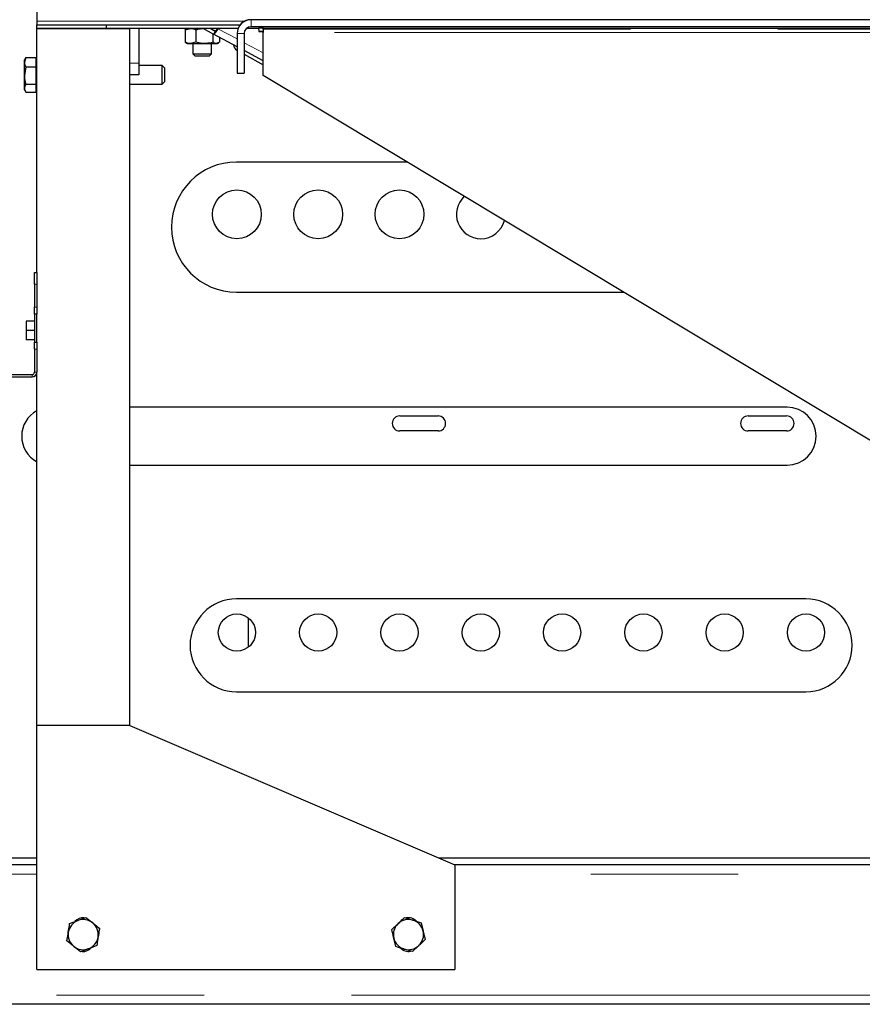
# Model space of a CAD drawing. Header units: millimetres. Extents: x 31 to 245, y 68 to 148.
# Tile 24 of 72: x 101 to 108, y 70 to 78. Entities that reach past the tile are written whole.
import ezdxf

# ---------------------------------------------------------------- set-up
doc = ezdxf.new("R2010")
doc.units = ezdxf.units.MM
doc.linetypes.add('PHANTOM', pattern=[12.7, 6.35, -1.27, 1.27, -1.27, 1.27, -1.27])

msp = doc.modelspace()

# ---------------------------------------------------------------- linework, layer by layer
at = {"color": 7, "linetype": 'Continuous', "lineweight": 25}
for p, q in [((100.8287, 78.8159), (100.8287, 78.3959)), ((100.8287, 78.3959), (100.8287, 78.3659)), ((118.5937, 78.4098), (102.6737, 78.4098)), ((100.8287, 78.3659), (101.4287, 78.3658)), ((100.8287, 78.3659), (100.8287, 78.3659)), ((100.8287, 78.3359), (100.8287, 78.3659)), ((100.8287, 78.3359), (101.4287, 78.3358)), ((100.8287, 76.2348), (100.8287, 78.3348)), ((100.8287, 78.3348), (100.9087, 78.3348)), ((100.8956, 78.3359), (100.9087, 78.3348)), ((100.9087, 78.3348), (101.5487, 78.3348)), ((101.4287, 78.3658), (102.5797, 78.3658)), ((101.4287, 78.3358), (101.4287, 78.3658)), ((101.4287, 78.3358), (102.5623, 78.3358)), ((101.5487, 78.3348), (101.5616, 78.3358)), ((101.5487, 78.3348), (101.6287, 78.3348)), ((101.6287, 78.3358), (101.6287, 78.3348)), ((101.6287, 72.3348), (101.6287, 78.3348)), ((101.7087, 78.3358), (101.7087, 78.0348)), ((102.2614, 78.3348), (101.7087, 78.3348)), ((102.0967, 78.3348), (102.0967, 78.3348)), ((102.0967, 78.3348), (102.1107, 78.3348)), ((102.105, 78.3232), (102.1511, 78.3348)), ((102.1133, 78.3268), (102.105, 78.3232)), ((102.105, 78.3232), (102.105, 78.2164)), ((102.1107, 78.3348), (102.2614, 78.3348)), ((102.1237, 78.3348), (102.1125, 78.3283)), ((102.1971, 78.3232), (102.1971, 78.2164)), ((102.2595, 78.3358), (102.3503, 78.2849)), ((102.3208, 78.3358), (102.3644, 78.3113)), ((102.3834, 78.3351), (102.3838, 78.3358)), ((102.3883, 78.3324), (102.3901, 78.3358)), ((102.6352, 78.3358), (102.7388, 78.3358)), ((118.5937, 78.3498), (102.6737, 78.3498)), ((102.7387, 78.3384), (102.7787, 78.3396)), ((102.7387, 78.3384), (102.7396, 78.3084)), ((102.7787, 78.3348), (102.7787, 78.3498)), ((118.6335, 78.3348), (102.7787, 78.3348)), ((102.7787, 78.3279), (102.7787, 78.3348)), ((102.7787, 78.3279), (102.7787, 78.301)), ((103.0937, 78.3333), (103.0937, 78.3314)), ((103.2237, 78.3314), (103.2237, 78.3333)), ((105.3837, 78.3333), (105.3837, 78.3314)), ((105.5137, 78.3314), (105.5137, 78.3333)), ((102.3458, 78.2874), (102.3458, 78.2164)), ((102.5537, 78.176), (102.3503, 78.2849)), ((102.4024, 78.257), (102.4024, 78.2164)), ((102.5537, 78.2898), (102.5537, 78.2913)), ((102.5537, 78.2898), (102.5537, 77.9498)), ((102.6137, 78.2898), (102.6137, 77.9498)), ((102.7396, 78.3084), (102.7787, 78.3096)), ((102.7787, 78.3094), (102.7396, 78.3084)), ((102.7787, 77.9298), (102.7787, 78.301)), ((102.105, 78.2164), (102.1133, 78.213)), ((102.1124, 78.2113), (102.1237, 78.2048)), ((102.1237, 78.2048), (102.1511, 78.2048)), ((102.1971, 78.2164), (102.1511, 78.2048)), ((102.1511, 78.2048), (102.2715, 78.2048)), ((102.1737, 78.2048), (102.1737, 78.1148)), ((102.2715, 78.2048), (102.3741, 78.2048)), ((102.3337, 78.1148), (102.3337, 78.2048)), ((102.4024, 78.2164), (102.3741, 78.2048)), ((102.3741, 78.2048), (102.3837, 78.2048)), ((102.3837, 78.2048), (102.3951, 78.2113)), ((102.5516, 78.1471), (102.5537, 78.1459)), ((102.7787, 78.0555), (102.6137, 78.1438)), ((100.7343, 78.0847), (100.7227, 78.0442)), ((100.7321, 78.081), (100.7227, 78.0648)), ((100.7227, 78.0442), (100.7227, 78.0648)), ((100.7326, 78.0806), (100.7343, 78.0847)), ((100.7343, 78.0847), (100.8227, 78.0847)), ((100.8227, 78.0442), (100.8227, 78.0847)), ((100.8287, 78.0648), (100.8227, 78.0648)), ((102.1737, 78.1148), (102.1937, 78.0948)), ((102.1737, 78.1148), (102.3337, 78.1148)), ((102.3137, 78.0948), (102.1937, 78.0948)), ((102.3137, 78.0948), (102.3337, 78.1148)), ((102.6137, 78.1123), (102.7787, 78.0201)), ((100.7227, 77.9286), (100.7227, 78.0442)), ((100.7343, 78.0036), (100.7227, 77.9286)), ((100.7343, 78.0036), (100.8227, 78.0036)), ((100.8227, 78.0036), (100.8227, 78.0442)), ((100.8227, 77.9286), (100.8227, 78.0036)), ((101.7087, 78.0348), (101.7087, 77.9348)), ((101.9087, 78.0148), (101.7087, 78.0148)), ((101.9287, 77.9948), (101.9087, 78.0148)), ((101.9087, 77.8548), (101.9087, 78.0148)), ((101.9287, 77.9948), (101.9287, 77.8748)), ((100.7227, 77.8192), (100.7227, 77.9286)), ((100.8227, 77.8536), (100.8227, 77.9286)), ((101.7087, 77.9348), (101.6287, 77.9348)), ((102.5537, 77.9498), (102.6137, 77.9498)), ((109.3987, 73.9511), (102.7787, 77.9298)), ((100.7227, 77.8048), (100.7227, 77.8192)), ((100.7227, 77.8048), (100.7321, 77.7885)), ((100.7343, 77.8536), (100.8227, 77.8536)), ((100.8227, 77.8192), (100.8227, 77.8536)), ((100.8227, 77.7848), (100.8227, 77.8192)), ((100.8227, 77.8048), (100.8287, 77.8048)), ((101.6287, 77.8548), (101.9087, 77.8548)), ((101.9087, 77.8548), (101.9287, 77.8748)), ((100.7343, 77.7848), (100.8227, 77.7848)), ((104.0183, 77.1848), (102.5487, 77.1848)), ((100.8087, 76.2348), (100.8287, 76.2348)), ((100.8087, 76.1348), (100.8087, 76.2348)), ((100.8287, 76.2348), (100.8287, 76.1348)), ((100.8087, 76.1348), (100.8087, 75.9348)), ((100.8287, 76.1348), (100.8287, 75.9348)), ((102.5487, 76.0648), (105.8818, 76.0648)), ((100.8087, 75.8748), (100.8087, 75.9348)), ((100.8287, 75.8748), (100.8087, 75.8748)), ((100.8087, 75.8748), (100.8087, 75.6348)), ((100.8287, 75.9348), (100.8287, 75.8748)), ((100.8287, 75.6348), (100.8287, 75.8748)), ((100.7387, 75.8148), (100.7387, 75.7348)), ((100.8087, 75.8148), (100.7387, 75.8148)), ((100.8087, 75.7348), (100.7387, 75.7348)), ((100.7387, 75.7348), (100.7387, 75.6548)), ((100.8087, 75.6548), (100.7387, 75.6548)), ((100.8087, 75.6348), (100.8287, 75.6348)), ((100.8087, 75.5748), (100.8087, 75.6348)), ((100.8287, 75.6348), (100.8287, 75.5748)), ((100.8087, 75.5748), (100.8087, 75.3748)), ((100.8287, 75.5748), (100.8287, 75.3748)), ((100.0887, 75.3548), (100.7887, 75.3548)), ((100.8287, 72.3348), (100.8287, 75.3748)), ((100.0887, 75.3348), (100.7887, 75.3348)), ((107.2887, 75.0748), (101.6287, 75.0748)), ((103.9537, 74.9998), (104.2837, 74.9998)), ((106.9537, 74.9998), (107.2837, 74.9998)), ((104.2837, 74.8698), (103.9537, 74.8698)), ((107.2837, 74.8698), (106.9537, 74.8698)), ((101.6287, 74.5748), (107.2887, 74.5748)), ((107.4487, 73.4248), (102.5487, 73.4248)), ((102.6487, 73.262), (102.6487, 73.0075)), ((102.5487, 72.6248), (107.4487, 72.6248)), ((101.6287, 72.3348), (100.8287, 72.3348)), ((100.8287, 70.2348), (100.8287, 72.3348)), ((101.6287, 72.3348), (104.4287, 71.1348)), ((98.8687, 71.1948), (100.8287, 71.1948)), ((104.2887, 71.1948), (114.8687, 71.1948)), ((100.8287, 71.1348), (98.8687, 71.1348)), ((104.4287, 71.1348), (104.4287, 70.2348)), ((117.0287, 71.1348), (104.4287, 71.1348)), ((101.2519, 70.6831), (101.3104, 70.636)), ((101.1119, 70.629), (101.1819, 70.6561)), ((103.9946, 70.681), (104.0665, 70.6592)), ((104.1383, 70.6374), (104.1553, 70.5643)), ((101.2055, 70.3865), (101.1471, 70.4336)), ((101.3456, 70.4405), (101.2756, 70.4135)), ((103.9192, 70.4322), (103.9021, 70.5053)), ((104.0628, 70.3886), (103.991, 70.4104)), ((100.8287, 70.2348), (104.4287, 70.2348)), ((122.5887, 69.9348), (98.8687, 69.9348))]:
    msp.add_line(p, q, dxfattribs=at)
at = {"color": 8, "linetype": 'PHANTOM', "lineweight": 18}
for p, q in [((100.8287, 78.3959), (102.6149, 78.3959)), ((102.6737, 78.4098), (102.6737, 78.4113)), ((102.6737, 78.4098), (102.6737, 78.3498)), ((100.8287, 78.3659), (102.5797, 78.3659)), ((102.3678, 78.3126), (102.3245, 78.3358)), ((102.3503, 78.2849), (102.3644, 78.3113)), ((102.3834, 78.3351), (102.3883, 78.3324)), ((102.5537, 78.2438), (102.3883, 78.3324)), ((118.6401, 78.3279), (102.7787, 78.3279)), ((102.5537, 78.2898), (102.6137, 78.2898)), ((109.7412, 78.301), (102.7787, 78.301)), ((102.7787, 78.1233), (102.6137, 78.2117)), ((101.7087, 78.0348), (101.6287, 78.0348)), ((100.8287, 76.1348), (100.8087, 76.1348)), ((100.8087, 75.9348), (100.8287, 75.9348)), ((100.8287, 75.5748), (100.8087, 75.5748)), ((100.7887, 75.3348), (100.7887, 75.3548)), ((100.8087, 75.3748), (100.8287, 75.3748)), ((100.8287, 71.0548), (98.8687, 71.0548)), ((117.0287, 71.0548), (104.4287, 71.0548)), ((122.5887, 70.0148), (98.8687, 70.0148))]:
    msp.add_line(p, q, dxfattribs=at)
at = {"color": 7, "linetype": 'Continuous', "lineweight": 25}
for centre, radius in [((102.5517, 76.7348), 0.21), ((103.2517, 76.7348), 0.21), ((103.9517, 76.7348), 0.21), ((102.5517, 73.1348), 0.16), ((103.2517, 73.1348), 0.16), ((103.9517, 73.1348), 0.16), ((104.6517, 73.1348), 0.16), ((105.3517, 73.1348), 0.16), ((106.0517, 73.1348), 0.16), ((106.7517, 73.1348), 0.16), ((107.4517, 73.1348), 0.16)]:
    msp.add_circle(centre, radius, dxfattribs=at)
for centre, radius, start, end in [((102.6737, 78.2913), 0.12, 89.99972, 179.99999), ((102.6737, 78.2898), 0.12, 89.99972, 180.00028), ((102.3034, 78.3614), 0.0897, 301.48189, 341.12218), ((102.341, 78.3496), 0.0448, 301.48334, 341.12231), ((102.6737, 78.2898), 0.06, 90.00033, 179.99967), ((103.1587, 75.9247), 2.4095, 88.45417, 91.54583), ((103.1587, 80.7419), 2.4114, 268.45539, 271.54461), ((105.4487, 75.9247), 2.4095, 88.45417, 91.54583), ((105.4487, 80.7419), 2.4114, 268.45539, 271.54461), ((102.5793, 78.1984), 0.0584, 184.93938, 241.66482), ((102.5487, 76.6248), 0.56, 90, 270), ((104.6517, 76.7348), 0.21, 132.57002, 270), ((104.6517, 76.7348), 0.21, 270, 345.4172), ((100.7887, 75.3748), 0.04, 270, 0), ((100.7887, 75.3748), 0.02, 270, 0), ((100.9487, 74.8248), 0.25, 118.6854, 241.3146), ((107.2887, 74.8248), 0.25, 270, 90), ((103.9537, 74.9348), 0.065, 90, 270), ((104.2837, 74.9348), 0.065, 270, 90), ((106.9537, 74.9348), 0.065, 90, 270), ((107.2837, 74.9348), 0.065, 270, 90), ((102.5487, 73.0248), 0.4, 90, 270), ((107.4487, 73.0248), 0.4, 270, 90), ((101.2287, 70.5348), 0.13, 111.11258, 171.11258), ((101.2287, 70.5848), 0.095, 84.3336, 139.28275), ((101.2287, 70.5348), 0.13, 51.11258, 111.11258), ((101.2287, 70.5348), 0.13, 351.11258, 51.11258), ((104.0287, 70.5348), 0.13, 133.12817, 193.12817), ((104.0287, 70.5348), 0.13, 73.12817, 133.12817), ((104.0287, 70.5848), 0.095, 43.64927, 101.28873), ((104.0287, 70.5348), 0.13, 13.12817, 73.12817), ((101.2287, 70.5348), 0.13, 171.11258, 231.11258), ((101.2287, 70.5348), 0.13, 291.11258, 351.11258), ((104.0287, 70.5348), 0.13, 313.12817, 13.12817), ((101.2287, 70.5348), 0.13, 231.11258, 291.11258), ((104.0287, 70.5348), 0.13, 193.12817, 253.12817), ((104.0287, 70.5348), 0.13, 253.12817, 313.12817), ((101.2287, 70.4848), 0.095, 264.3336, 319.28275), ((104.0287, 70.4848), 0.095, 223.64927, 281.28873)]:
    msp.add_arc(centre, radius, start, end, dxfattribs=at)
for points, knots in [([(102.1511, 78.3348), (102.1522, 78.3348), (102.1677, 78.3346), (102.183, 78.3287), (102.1971, 78.3232)], [0, 0, 0, 0, 0.070213, 1, 1, 1, 1]), ([(102.1971, 78.3232), (102.2156, 78.328), (102.2371, 78.3336), (102.2591, 78.3343), (102.2621, 78.3344)], [0, 0, 0, 0, 0.86342, 1, 1, 1, 1]), ([(102.1511, 78.2048), (102.15, 78.2048), (102.1344, 78.205), (102.1192, 78.2109), (102.105, 78.2164)], [0, 0, 0, 0, 0.070217, 1, 1, 1, 1]), ([(102.2715, 78.2048), (102.2653, 78.2049), (102.2402, 78.2055), (102.2157, 78.2117), (102.1971, 78.2164)], [0, 0, 0, 0, 0.2443685, 1, 1, 1, 1]), ([(102.3458, 78.2164), (102.3403, 78.2148), (102.3161, 78.208), (102.291, 78.2062), (102.2715, 78.2048)], [0, 0, 0, 0, 0.226901, 1, 1, 1, 1]), ([(102.3741, 78.2048), (102.3735, 78.2048), (102.3639, 78.205), (102.3546, 78.2109), (102.3458, 78.2164)], [0, 0, 0, 0, 0.070216, 1, 1, 1, 1]), ([(100.7227, 78.0442), (100.7227, 78.0432), (100.7229, 78.0295), (100.7288, 78.0161), (100.7343, 78.0036)], [0, 0, 0, 0, 0.070219, 1, 1, 1, 1]), ([(100.7227, 77.9286), (100.7227, 77.9268), (100.7229, 77.9015), (100.7288, 77.8767), (100.7343, 77.8536)], [0, 0, 0, 0, 0.070216, 1, 1, 1, 1]), ([(100.7343, 77.8536), (100.7296, 77.8448), (100.7234, 77.8335), (100.7229, 77.8218), (100.7227, 77.8192)], [0, 0, 0, 0, 0.775833, 1, 1, 1, 1]), ([(100.7227, 77.8192), (100.7242, 77.8099), (100.7261, 77.7983), (100.733, 77.7871), (100.7343, 77.7848)], [0, 0, 0, 0, 0.7987868, 1, 1, 1, 1]), ([(101.1819, 70.6561), (101.1836, 70.6567), (101.2072, 70.6658), (101.2304, 70.6748), (101.2519, 70.6831)], [0, 0, 0, 0, 0.070215, 1, 1, 1, 1]), ([(101.1003, 70.5549), (101.1034, 70.5749), (101.1074, 70.6), (101.1111, 70.6242), (101.1119, 70.629)], [0, 0, 0, 0, 0.7987898, 1, 1, 1, 1]), ([(101.3104, 70.636), (101.3117, 70.6349), (101.3315, 70.6189), (101.3508, 70.6034), (101.3688, 70.5889)], [0, 0, 0, 0, 0.07021, 1, 1, 1, 1]), ([(103.8851, 70.5784), (103.8991, 70.5915), (103.9172, 70.6084), (103.9357, 70.6258), (103.9399, 70.6297)], [0, 0, 0, 0, 0.7758303, 1, 1, 1, 1]), ([(103.9399, 70.6297), (103.9547, 70.6435), (103.9732, 70.6609), (103.9911, 70.6776), (103.9946, 70.681)], [0, 0, 0, 0, 0.798787, 1, 1, 1, 1]), ([(104.0665, 70.6592), (104.0682, 70.6587), (104.0924, 70.6513), (104.1162, 70.6441), (104.1383, 70.6374)], [0, 0, 0, 0, 0.070211, 1, 1, 1, 1]), ([(101.0887, 70.4807), (101.0917, 70.4997), (101.0955, 70.5242), (101.0994, 70.5492), (101.1003, 70.5549)], [0, 0, 0, 0, 0.77583, 1, 1, 1, 1]), ([(101.3572, 70.5147), (101.3563, 70.5091), (101.3524, 70.484), (101.3485, 70.4595), (101.3456, 70.4405)], [0, 0, 0, 0, 0.224169, 1, 1, 1, 1]), ([(101.3688, 70.5889), (101.368, 70.584), (101.3642, 70.5599), (101.3603, 70.5348), (101.3572, 70.5147)], [0, 0, 0, 0, 0.2012102, 1, 1, 1, 1]), ([(103.9021, 70.5053), (103.9017, 70.507), (103.896, 70.5317), (103.8903, 70.5559), (103.8851, 70.5784)], [0, 0, 0, 0, 0.070216, 1, 1, 1, 1]), ([(104.1553, 70.5643), (104.1557, 70.5626), (104.1615, 70.5379), (104.1671, 70.5137), (104.1724, 70.4912)], [0, 0, 0, 0, 0.070214, 1, 1, 1, 1]), ([(101.1471, 70.4336), (101.1457, 70.4347), (101.126, 70.4506), (101.1067, 70.4662), (101.0887, 70.4807)], [0, 0, 0, 0, 0.070216, 1, 1, 1, 1]), ([(103.991, 70.4104), (103.9893, 70.4109), (103.965, 70.4183), (103.9413, 70.4255), (103.9192, 70.4322)], [0, 0, 0, 0, 0.0702182, 1, 1, 1, 1]), ([(104.1176, 70.4399), (104.1135, 70.436), (104.0949, 70.4187), (104.0769, 70.4017), (104.0628, 70.3886)], [0, 0, 0, 0, 0.224169, 1, 1, 1, 1]), ([(104.1724, 70.4912), (104.1688, 70.4879), (104.151, 70.4712), (104.1324, 70.4538), (104.1176, 70.4399)], [0, 0, 0, 0, 0.201213, 1, 1, 1, 1]), ([(101.2756, 70.4135), (101.2739, 70.4129), (101.2503, 70.4037), (101.2271, 70.3948), (101.2055, 70.3865)], [0, 0, 0, 0, 0.070215, 1, 1, 1, 1])]:
    msp.add_open_spline(points, degree=3, knots=knots, dxfattribs=at)

doc.saveas('drawing.dxf')
